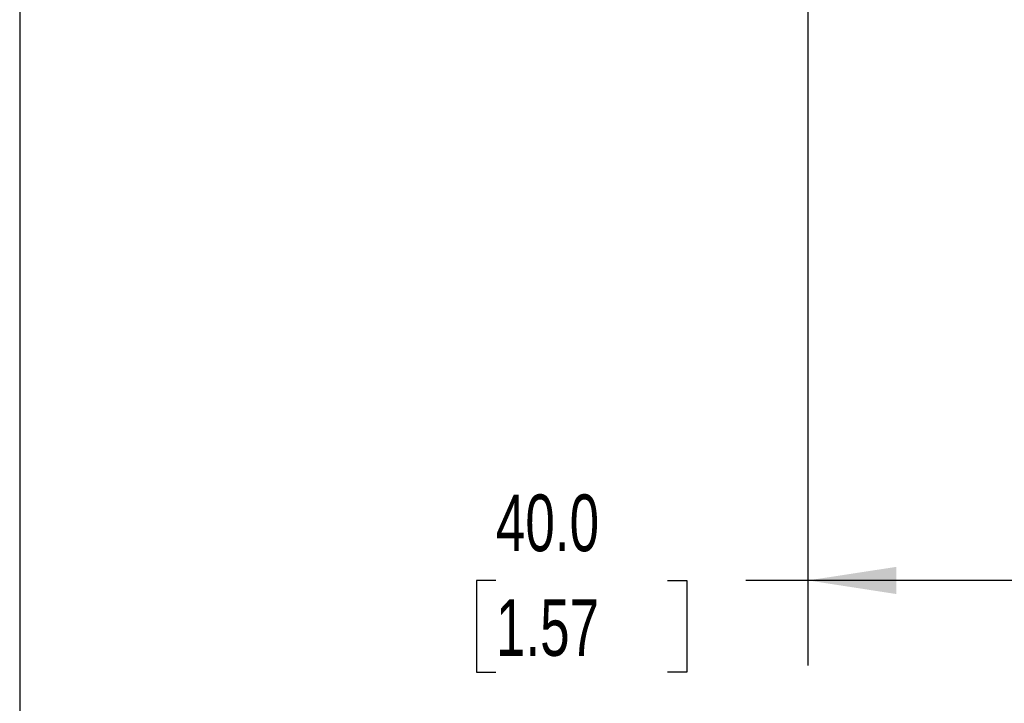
# Model space of a CAD drawing. Header units: millimetres. Extents: x 19 to 819, y 19 to 629.
# Tile 2 of 31: x 19 to 129, y 143 to 220. Entities that reach past the tile are written whole.
import ezdxf

# ---------------------------------------------------------------- set-up
doc = ezdxf.new("R2010")
doc.units = ezdxf.units.MM
doc.header["$LTSCALE"] = 3
doc.linetypes.add('SLD-Solid', pattern=[0])
doc.layers.add('DIMENSIONS', color=140, linetype='SLD-Solid', lineweight=25)
doc.layers.add('TEXT', color=140, linetype='SLD-Solid', lineweight=25)
doc.styles.add('SLDTEXTSTYLE0', font='TXT', dxfattribs={"width": 0.7})
doc.dimstyles.new('SLDDIMSTYLE1', dxfattribs={"dimtxt": 6.474023, "dimasz": 9.906, "dimexe": 0, "dimexo": 0.0625, "dimgap": 1.618506, "dimtad": 0, "dimtih": 1, "dimtoh": 1, "dimrnd": 1e-09, "dimzin": 4, "dimdsep": 46, "dimtxsty": 'SLDTEXTSTYLE0', "dimsah": 1, "dimcen": 0.09, "dimadec": 0, "dimazin": 1, "dimtfac": 1, "dimtofl": 0, "dimtmove": 0, "dimatfit": 3, "dimfxl": 0, "dimfrac": 2, "dimtolj": 1, "dimtzin": 12, "dimarcsym": 0})

# ---------------------------------------------------------------- blocks, each defined once
blk = doc.blocks.new('_D_4')
at = {"layer": 'DIMENSIONS'}
for p, q in [((147.4, 255.45), (147.4, 147.59)), ((107.4, 227.91), (107.4, 147.59)), ((72.42, 157.12), (70.25, 157.12)), ((70.25, 157.12), (70.25, 146.83)), ((91.66, 157.12), (93.83, 157.12)), ((93.83, 157.12), (93.83, 146.83)), ((107.4, 157.12), (100.43, 157.12)), ((147.4, 157.12), (107.4, 157.12)), ((70.25, 146.83), (72.42, 146.83)), ((93.83, 146.83), (91.66, 146.83))]:
    blk.add_line(p, q, dxfattribs=at)
for points in [[(107.4, 157.12), (117.31, 155.59), (117.31, 158.64)], [(147.4, 157.12), (137.5, 158.64), (137.5, 155.59)]]:
    blk.add_solid(points, dxfattribs=at)
at = {"layer": 'DIMENSIONS', "char_height": 6.35, "attachment_point": 1, "style": 'SLDTEXTSTYLE0'}
for s, insert in [('40.0', (72.42, 166.75)), ('1.57', (72.42, 155.01))]:
    blk.add_mtext(s, dxfattribs=dict(at, insert=insert))

msp = doc.modelspace()

# ---------------------------------------------------------------- linework, layer by layer
at = {"layer": 'TEXT'}
msp.add_line((19.05, 628.65), (19.05, 19.05), dxfattribs=at)

# ---------------------------------------------------------------- dimensions: what is measured, and where the dimension line sits
at = {"layer": 'DIMENSIONS'}
dim = msp.add_linear_dim(base=(147.402, 157.115), p1=(107.402, 231.722), p2=(147.402, 259.262), dimstyle='SLDDIMSTYLE1', dxfattribs=at)
dim.commit()
dim.dimension.update_dxf_attribs({"geometry": '_D_4', "text_midpoint": (82.039, 157.115), "dimtype": 160})

doc.saveas('drawing.dxf')
